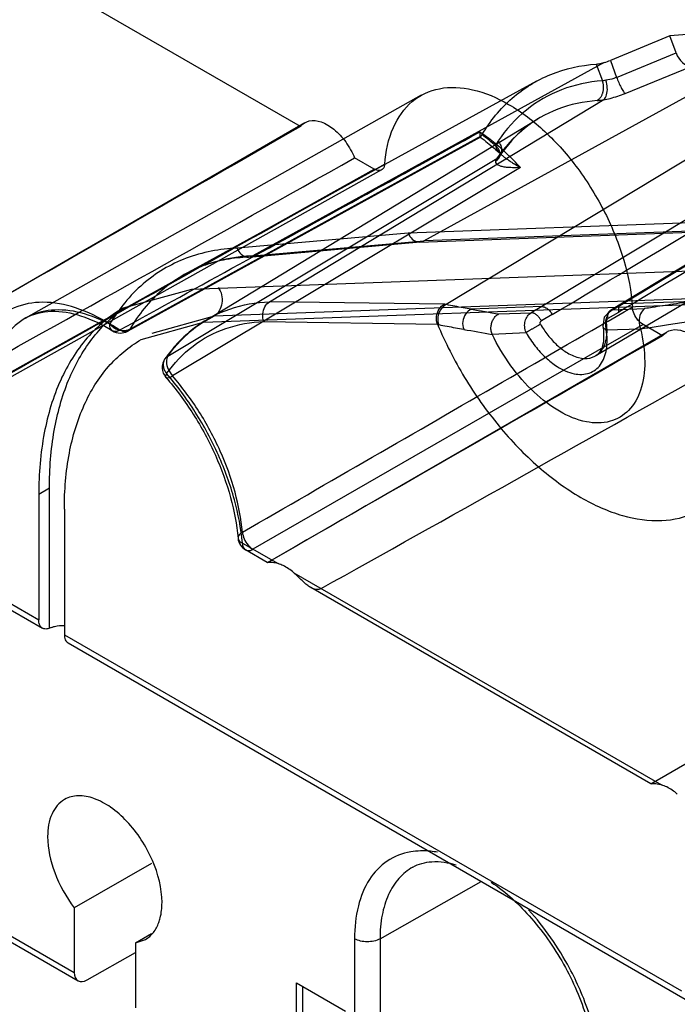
# Model space of a CAD drawing. Header units: millimetres. Extents: x 42 to 325, y 161 to 350.
# Tile 4 of 25: x 144 to 166, y 189 to 221. Entities that reach past the tile are written whole.
import ezdxf

# ---------------------------------------------------------------- set-up
doc = ezdxf.new("R2010")
doc.units = ezdxf.units.MM
doc.header["$LTSCALE"] = 33.284514
doc.layers.get('0').update_dxf_attribs({"linetype": 'CONTINUOUS'})

msp = doc.modelspace()

# ---------------------------------------------------------------- linework, layer by layer
at = {"color": 7}
for p, q in [((153.617, 217.905), (142.69, 224.213)), ((157.719, 214.114), (170.879, 221.355)), ((170.879, 221.355), (165.882, 220.913)), ((165.882, 220.913), (163.909, 220.104)), ((166.088, 220.349), (165.882, 220.913)), ((164.115, 219.54), (166.088, 220.349)), ((163.704, 220.031), (152.038, 213.611)), ((174.99, 219.971), (161.634, 211.93)), ((163.439, 219.979), (163.641, 219.424)), ((163.909, 220.104), (164.115, 219.54)), ((177.481, 220.044), (164.257, 212.008)), ((164.327, 212.029), (177.551, 220.064)), ((171.43, 219.84), (158.458, 211.995)), ((164.394, 219.005), (166.59, 219.905)), ((161.453, 219.41), (149.816, 213.02)), ((157.629, 218.943), (144.5, 211.549)), ((152.592, 212.089), (163.686, 218.799)), ((177.163, 218.426), (163.423, 210.296)), ((140.503, 210.378), (153.768, 218.036)), ((150.49, 211.484), (161.5, 218.158)), ((159.596, 217.554), (147.893, 211.115)), ((147.958, 211.178), (159.623, 217.601)), ((149.221, 210.287), (160.143, 216.849)), ((156.065, 216.491), (155.418, 216.865)), ((142.913, 209.148), (156.065, 216.492)), ((156.314, 216.466), (143.159, 209.122)), ((160.923, 216.549), (149.372, 209.633)), ((179.991, 215.209), (157.201, 214.369)), ((157.577, 214.074), (180.389, 214.909)), ((180.544, 214.95), (157.719, 214.114)), ((196.565, 214.209), (150.001, 212.503)), ((157.201, 214.369), (151.52, 213.867)), ((151.912, 213.572), (157.593, 214.075)), ((152.038, 213.611), (157.719, 214.114)), ((124.458, 213.353), (144.936, 201.53)), ((150.399, 211.408), (196.963, 213.114)), ((197.316, 213.318), (150.753, 211.612)), ((124.583, 213.078), (145.061, 201.256)), ((150.001, 212.503), (147.733, 211.874)), ((164.327, 212.029), (166.676, 212.115)), ((158.394, 212.012), (152.592, 212.089)), ((161.634, 211.93), (159.285, 211.844)), ((161.634, 211.93), (161.277, 211.726)), ((164.259, 212.009), (163.908, 211.805)), ((163.976, 211.825), (164.327, 212.029)), ((163.976, 211.825), (165.051, 211.864)), ((150.753, 211.612), (148.686, 211.039)), ((150.753, 211.612), (150.399, 211.408)), ((160.203, 211.687), (161.277, 211.726)), ((161.977, 211.668), (161.616, 211.46)), ((163.832, 211.541), (164.182, 211.746)), ((148.333, 210.835), (150.399, 211.408)), ((164.991, 211.339), (152.045, 203.875)), ((152.405, 211.432), (158.165, 211.349)), ((163.772, 211.164), (164.906, 211.196)), ((165.638, 210.964), (164.991, 211.338)), ((152.524, 203.438), (165.788, 211.096)), ((159.98, 211.015), (161.107, 211.066)), ((145.29, 205.899), (144.936, 205.694)), ((144.936, 205.694), (144.936, 201.53)), ((145.29, 201.251), (145.29, 205.899)), ((145.785, 205.205), (145.785, 201.04)), ((151.694, 204.082), (152.878, 203.399)), ((152.521, 203.435), (151.798, 203.853)), ((165.252, 196.09), (178.516, 203.748)), ((153.4, 203.097), (165.606, 196.051)), ((165.249, 196.087), (153.963, 202.603)), ((145.785, 201.04), (166.263, 189.218)), ((145.909, 200.766), (166.387, 188.943)), ((138.84, 194.027), (146.115, 189.827)), ((138.964, 193.753), (146.24, 189.552)), ((148.679, 193.445), (146.115, 191.976)), ((156.262, 190.946), (159.619, 192.85)), ((146.115, 191.976), (146.115, 189.827)), ((148.142, 190.806), (148.682, 191.126)), ((148.142, 190.806), (148.478, 190.924)), ((155.417, 190.948), (155.417, 184.457)), ((156.262, 190.946), (156.262, 184.454)), ((148.142, 190.806), (148.142, 188.657)), ((146.543, 189.58), (148.142, 190.486)), ((153.492, 189.487), (155.119, 188.548)), ((153.492, 186.221), (153.492, 189.487)), ((153.704, 186.343), (153.704, 189.365))]:
    msp.add_line(p, q, dxfattribs=at)
for points in [[(160.263, 216.998), (160.24, 217.019), (160.243, 216.939)], [(160.244, 216.94), (160.247, 216.951), (160.242, 216.943)], [(163.908, 211.805), (163.704, 211.578), (163.659, 211.267)]]:
    msp.add_lwpolyline(points, dxfattribs=at)
for centre, radius, start, end in [((155.003, 211.497), 7.698, 48.4328, 52.8996), ((233.781, 636.85), 431.483, 260.05854, 260.18179), ((224.937, 586.817), 381.38, 260.05042, 260.19402), ((147.646, 211.553), 0.5, 238.2508, 298.8386), ((149.533, 209.909), 0.5, 144.6098, 220.9227), ((152.048, 204.286), 0.5, 185.1064, 240.384), ((154.086, 185.426), 9.608, 23.0237, 23.4547)]:
    msp.add_arc(centre, radius, start, end, dxfattribs=at)
for centre, major_axis, ratio, start_param, end_param in [((166.438, 220.361), (-0.282, 0.42), 0.631832, 1.197574, 2.729842), ((163.797, 220.169), (0.469, 0.174), 0.201791, -1.845456, -1.405329), ((218.752, 253.823), (121.543, 68.942), 0.007557, 2.132078, 2.264377), ((218.752, 253.823), (121.543, 68.942), 0.007557, -2.255496, -2.123198), ((230.773, 246.883), (121.543, 68.942), 0.007557, 2.132078, 2.264377), ((230.773, 246.883), (121.543, 68.942), 0.007557, -2.255496, -2.123198), ((243.501, 239.535), (121.543, 68.942), 0.007557, 2.132078, 2.264377), ((146.543, 190.07), (0.304, 0.517), 0.582368, -3.922564, -2.351767)]:
    msp.add_ellipse(centre, major_axis=major_axis, ratio=ratio, start_param=start_param, end_param=end_param, dxfattribs=at)
for points, knots in [([(159.646, 217.637), (159.916, 218.084), (160.573, 218.897), (161.908, 219.723), (162.923, 219.943), (163.439, 219.979)], [0, 0, 0, 0, 0.339313, 0.664763, 1, 1, 1, 1]), ([(163.439, 219.979), (163.464, 219.981), (163.52, 219.988), (163.608, 220.006), (163.671, 220.022), (163.704, 220.031)], [0, 0, 0, 0, 0.2829, 0.621208, 1, 1, 1, 1]), ([(161.978, 211.666), (164.902, 213.414), (169.36, 216.078), (173.821, 218.739), (175.356, 219.654)], [0, 0, 0, 0, 0.655855, 1, 1, 1, 1]), ([(177.421, 219.73), (175.904, 218.814), (171.491, 216.152), (167.078, 213.49), (164.183, 211.744)], [0, 0, 0, 0, 0.343857, 1, 1, 1, 1]), ([(163.641, 219.424), (163.179, 219.39), (162.271, 219.201), (161.061, 218.503), (160.442, 217.811), (160.182, 217.428)], [0, 0, 0, 0, 0.336846, 0.663212, 1, 1, 1, 1]), ([(163.467, 218.767), (163.487, 218.78), (163.531, 218.813), (163.578, 218.867), (163.61, 218.919), (163.631, 218.96), (163.645, 218.995), (163.655, 219.024), (163.661, 219.045), (163.666, 219.067), (163.673, 219.098), (163.678, 219.137), (163.682, 219.186), (163.68, 219.255), (163.669, 219.336), (163.651, 219.397), (163.641, 219.424)], [0, 0, 0, 0, 0.098485, 0.224188, 0.287536, 0.350584, 0.412885, 0.443626, 0.474022, 0.504629, 0.536016, 0.60099, 0.66862, 0.738456, 0.882284, 1, 1, 1, 1]), ([(163.756, 219.442), (163.729, 219.437), (163.691, 219.43), (163.652, 219.425), (163.641, 219.424)], [0, 0, 0, 0, 0.697693, 1, 1, 1, 1]), ([(163.686, 218.799), (163.732, 218.839), (163.797, 218.972), (163.817, 219.198), (163.784, 219.361), (163.756, 219.442)], [0, 0, 0, 0, 0.271005, 0.620504, 1, 1, 1, 1]), ([(164.115, 219.54), (164.085, 219.527), (163.968, 219.484), (163.847, 219.453), (163.756, 219.442)], [0, 0, 0, 0, 0.260537, 1, 1, 1, 1]), ([(164.115, 219.54), (164.136, 219.482), (164.182, 219.368), (164.255, 219.211), (164.319, 219.099), (164.365, 219.035), (164.385, 219.012), (164.394, 219.005)], [0, 0, 0, 0, 0.30315, 0.6096, 0.853148, 0.940189, 1, 1, 1, 1]), ([(156.417, 216.661), (156.45, 217.077), (156.606, 217.848), (157.251, 218.794), (158.251, 219.259), (159.413, 219.183), (160.617, 218.658), (161.8, 217.748), (162.877, 216.521), (163.765, 215.073), (164.388, 213.52), (164.601, 212.439), (164.639, 211.915)], [0, 0, 0, 0, 0.090424, 0.166967, 0.238981, 0.318263, 0.411716, 0.519899, 0.63916, 0.763529, 0.886052, 1, 1, 1, 1]), ([(163.686, 218.799), (163.757, 218.81), (163.914, 218.844), (164.151, 218.912), (164.315, 218.972), (164.394, 219.005)], [0, 0, 0, 0, 0.293341, 0.650415, 1, 1, 1, 1]), ([(163.467, 218.767), (163.023, 218.735), (162.15, 218.553), (160.987, 217.882), (160.393, 217.217), (160.143, 216.849)], [0, 0, 0, 0, 0.336847, 0.663182, 1, 1, 1, 1]), ([(163.467, 218.767), (163.488, 218.769), (163.534, 218.773), (163.607, 218.784), (163.659, 218.794), (163.686, 218.799)], [0, 0, 0, 0, 0.29354, 0.627769, 1, 1, 1, 1]), ([(153.617, 217.905), (153.689, 217.997), (153.92, 218.142), (154.35, 218.077), (154.767, 217.815), (155.147, 217.399), (155.341, 217.052), (155.418, 216.865)], [0, 0, 0, 0, 0.145243, 0.307981, 0.511105, 0.748688, 1, 1, 1, 1]), ([(161.501, 218.158), (161.352, 218.067), (160.869, 217.728), (160.473, 217.283), (160.242, 216.943)], [0, 0, 0, 0, 0.297736, 1, 1, 1, 1]), ([(147.631, 211.155), (148.952, 211.882), (151.6, 213.339), (155.578, 215.529), (158.233, 216.991), (159.563, 217.723)], [0, 0, 0, 0, 0.332297, 0.66563, 1, 1, 1, 1]), ([(159.563, 217.723), (159.568, 217.692), (159.581, 217.641), (159.574, 217.588), (159.595, 217.532), (159.616, 217.583), (159.623, 217.601)], [0, 0, 0, 0, 0.406459, 0.647835, 0.749012, 1, 1, 1, 1]), ([(160.923, 216.549), (160.782, 216.703), (160.495, 216.994), (160.041, 217.388), (159.724, 217.621), (159.564, 217.727)], [0, 0, 0, 0, 0.34642, 0.68048, 1, 1, 1, 1]), ([(159.589, 217.554), (159.672, 217.493), (159.904, 217.316), (160.125, 217.125), (160.264, 216.997)], [0, 0, 0, 0, 0.35243, 1, 1, 1, 1]), ([(160.11, 217.256), (160.115, 217.278), (160.127, 217.319), (160.151, 217.376), (160.171, 217.412), (160.182, 217.428)], [0, 0, 0, 0, 0.350563, 0.682968, 1, 1, 1, 1]), ([(160.182, 217.428), (160.219, 217.382), (160.277, 217.279), (160.311, 217.108), (160.259, 216.951), (160.185, 216.875), (160.143, 216.849)], [0, 0, 0, 0, 0.269517, 0.532432, 0.774083, 1, 1, 1, 1]), ([(160.11, 217.256), (160.107, 217.241), (160.109, 217.205), (160.131, 217.151), (160.17, 217.094), (160.223, 217.034), (160.289, 216.972), (160.367, 216.908), (160.456, 216.842), (160.555, 216.773), (160.667, 216.701), (160.79, 216.625), (160.877, 216.575), (160.923, 216.549)], [0, 0, 0, 0, 0.042665, 0.094239, 0.156242, 0.22847, 0.309858, 0.400261, 0.499956, 0.609149, 0.728375, 0.858372, 1, 1, 1, 1]), ([(160.107, 216.764), (160.148, 216.788), (160.218, 216.854), (160.266, 216.996), (160.216, 217.143), (160.15, 217.222), (160.11, 217.256)], [0, 0, 0, 0, 0.241556, 0.477775, 0.729208, 1, 1, 1, 1]), ([(160.923, 216.549), (160.835, 216.542), (160.679, 216.537), (160.476, 216.548), (160.325, 216.571), (160.212, 216.609), (160.119, 216.662), (160.103, 216.734), (160.107, 216.764)], [0, 0, 0, 0, 0.29051, 0.507764, 0.668937, 0.786757, 0.900969, 1, 1, 1, 1]), ([(160.107, 216.764), (160.109, 216.772), (160.117, 216.802), (160.13, 216.83), (160.143, 216.849)], [0, 0, 0, 0, 0.266314, 1, 1, 1, 1]), ([(156.418, 216.661), (154.955, 215.843), (152.03, 214.209), (147.645, 211.758), (144.723, 210.126), (143.263, 209.31)], [0, 0, 0, 0, 0.333686, 0.667019, 1, 1, 1, 1]), ([(156.417, 216.661), (156.413, 216.606), (156.385, 216.496), (156.222, 216.42), (156.116, 216.462), (156.065, 216.491)], [0, 0, 0, 0, 0.345107, 0.637666, 1, 1, 1, 1]), ([(157.201, 214.369), (157.229, 214.295), (157.31, 214.162), (157.513, 214.053), (157.66, 214.081), (157.719, 214.114)], [0, 0, 0, 0, 0.366111, 0.690513, 1, 1, 1, 1]), ([(151.52, 213.867), (150.945, 213.845), (149.811, 213.636), (148.316, 212.744), (147.589, 211.845), (147.293, 211.349)], [0, 0, 0, 0, 0.336645, 0.661407, 1, 1, 1, 1]), ([(151.52, 213.867), (151.547, 213.792), (151.629, 213.659), (151.832, 213.55), (151.979, 213.579), (152.038, 213.611)], [0, 0, 0, 0, 0.366117, 0.690531, 1, 1, 1, 1]), ([(152.038, 213.611), (151.484, 213.591), (150.388, 213.39), (148.943, 212.529), (148.241, 211.661), (147.955, 211.182)], [0, 0, 0, 0, 0.336706, 0.661428, 1, 1, 1, 1]), ([(151.896, 213.571), (151.65, 213.562), (151.164, 213.511), (150.461, 213.328), (150.023, 213.134), (149.816, 213.02)], [0, 0, 0, 0, 0.340982, 0.672825, 1, 1, 1, 1]), ([(150.89, 212.569), (150.998, 212.424), (151.085, 212.05), (150.898, 211.696), (150.753, 211.612)], [0, 0, 0, 0, 0.519247, 1, 1, 1, 1]), ([(166.678, 212.117), (166.585, 212.102), (166.358, 212.067), (166.009, 212.013), (165.642, 211.956), (165.326, 211.907), (165.132, 211.877), (165.051, 211.864)], [0, 0, 0, 0, 0.172555, 0.41751, 0.642637, 0.850042, 1, 1, 1, 1]), ([(147.293, 211.349), (146.935, 211.57), (146.223, 211.922), (145.118, 212.136), (144.106, 211.961), (143.289, 211.378), (142.754, 210.461), (142.601, 209.741), (142.562, 209.354)], [0, 0, 0, 0, 0.196335, 0.366221, 0.516445, 0.661633, 0.818946, 1, 1, 1, 1]), ([(147.631, 211.151), (147.301, 211.355), (146.644, 211.679), (145.625, 211.878), (144.689, 211.716), (143.934, 211.176), (143.44, 210.33), (143.3, 209.666), (143.264, 209.31)], [0, 0, 0, 0, 0.195889, 0.365911, 0.516455, 0.661944, 0.819369, 1, 1, 1, 1]), ([(144.5, 211.549), (144.756, 211.693), (145.389, 211.844), (146.4, 211.654), (147.051, 211.333), (147.383, 211.128)], [0, 0, 0, 0, 0.290594, 0.613993, 1, 1, 1, 1]), ([(147.732, 211.875), (147.287, 211.617), (146.454, 210.917), (145.567, 209.467), (145.04, 207.68), (144.936, 206.379), (144.936, 205.694)], [0, 0, 0, 0, 0.217757, 0.45093, 0.710211, 1, 1, 1, 1]), ([(145.29, 205.899), (145.29, 206.54), (145.381, 207.763), (145.842, 209.457), (146.616, 210.862), (147.348, 211.582), (147.745, 211.861)], [0, 0, 0, 0, 0.287918, 0.547551, 0.782105, 1, 1, 1, 1]), ([(149.221, 210.287), (149.476, 210.647), (150.084, 211.293), (151.266, 211.923), (152.145, 212.073), (152.592, 212.089)], [0, 0, 0, 0, 0.334794, 0.660892, 1, 1, 1, 1]), ([(151.694, 204.443), (153.131, 205.272), (156.006, 206.932), (160.32, 209.423), (163.198, 211.084), (164.638, 211.915)], [0, 0, 0, 0, 0.332978, 0.666312, 1, 1, 1, 1]), ([(152.405, 211.432), (152.377, 211.512), (152.355, 211.685), (152.419, 211.925), (152.528, 212.051), (152.592, 212.089)], [0, 0, 0, 0, 0.350123, 0.692801, 1, 1, 1, 1]), ([(158.165, 211.349), (158.137, 211.429), (158.119, 211.604), (158.2, 211.849), (158.323, 211.973), (158.394, 212.012)], [0, 0, 0, 0, 0.337667, 0.678005, 1, 1, 1, 1]), ([(158.458, 211.995), (158.41, 211.971), (158.318, 211.895), (158.206, 211.742), (158.165, 211.538), (158.185, 211.397), (158.21, 211.332)], [0, 0, 0, 0, 0.208458, 0.459108, 0.726997, 1, 1, 1, 1]), ([(158.458, 211.995), (158.451, 211.997), (158.437, 212.001), (158.416, 212.007), (158.402, 212.01), (158.394, 212.012)], [0, 0, 0, 0, 0.328639, 0.659278, 1, 1, 1, 1]), ([(159.285, 211.844), (159.196, 211.859), (159.016, 211.89), (158.741, 211.942), (158.554, 211.977), (158.458, 211.995)], [0, 0, 0, 0, 0.32281, 0.651764, 1, 1, 1, 1]), ([(159.285, 211.844), (159.211, 211.807), (159.078, 211.687), (158.987, 211.437), (159.009, 211.257), (159.04, 211.176)], [0, 0, 0, 0, 0.323253, 0.66322, 1, 1, 1, 1]), ([(161.633, 211.93), (161.647, 211.93), (161.683, 211.928), (161.738, 211.909), (161.797, 211.875), (161.855, 211.827), (161.919, 211.759), (161.957, 211.702), (161.977, 211.667)], [0, 0, 0, 0, 0.09197, 0.234343, 0.382716, 0.545367, 0.733212, 1, 1, 1, 1]), ([(163.976, 211.825), (163.926, 211.796), (163.839, 211.711), (163.761, 211.545), (163.733, 211.356), (163.751, 211.227), (163.772, 211.164)], [0, 0, 0, 0, 0.234858, 0.477556, 0.732236, 1, 1, 1, 1]), ([(163.832, 211.541), (163.83, 211.553), (163.824, 211.591), (163.823, 211.642), (163.831, 211.69), (163.84, 211.72), (163.851, 211.746), (163.866, 211.768), (163.883, 211.787), (163.903, 211.803), (163.926, 211.815), (163.951, 211.822), (163.968, 211.824), (163.976, 211.825)], [0, 0, 0, 0, 0.099603, 0.317612, 0.413094, 0.499545, 0.57766, 0.648483, 0.716495, 0.785904, 0.857835, 0.933755, 1, 1, 1, 1]), ([(164.327, 212.029), (164.293, 212.027), (164.219, 211.997), (164.169, 211.88), (164.174, 211.793), (164.182, 211.746)], [0, 0, 0, 0, 0.2851, 0.599053, 1, 1, 1, 1]), ([(164.991, 211.338), (164.926, 211.375), (164.809, 211.484), (164.687, 211.683), (164.644, 211.839), (164.639, 211.915)], [0, 0, 0, 0, 0.320351, 0.670765, 1, 1, 1, 1]), ([(165.051, 211.864), (164.988, 211.824), (164.888, 211.687), (164.845, 211.443), (164.876, 211.273), (164.906, 211.196)], [0, 0, 0, 0, 0.306384, 0.655745, 1, 1, 1, 1]), ([(150.49, 211.484), (150.315, 211.377), (149.976, 211.138), (149.517, 210.705), (149.249, 210.374), (149.125, 210.199)], [0, 0, 0, 0, 0.325857, 0.657659, 1, 1, 1, 1]), ([(159.98, 211.015), (159.963, 211.056), (159.941, 211.142), (159.94, 211.275), (159.97, 211.404), (160.023, 211.522), (160.101, 211.621), (160.168, 211.669), (160.203, 211.687)], [0, 0, 0, 0, 0.171511, 0.344081, 0.514769, 0.682494, 0.846348, 1, 1, 1, 1]), ([(161.107, 211.066), (161.082, 211.128), (161.053, 211.257), (161.07, 211.447), (161.142, 211.614), (161.228, 211.697), (161.277, 211.726)], [0, 0, 0, 0, 0.27399, 0.528484, 0.767933, 1, 1, 1, 1]), ([(161.616, 211.46), (161.609, 211.472), (161.586, 211.511), (161.551, 211.56), (161.511, 211.605), (161.481, 211.634), (161.452, 211.658), (161.422, 211.679), (161.393, 211.696), (161.364, 211.71), (161.333, 211.72), (161.304, 211.725), (161.285, 211.726), (161.277, 211.726)], [0, 0, 0, 0, 0.090812, 0.302847, 0.401532, 0.493766, 0.57891, 0.656703, 0.730723, 0.803966, 0.875608, 0.945022, 1, 1, 1, 1]), ([(161.586, 211.345), (161.576, 211.362), (161.571, 211.393), (161.585, 211.435), (161.603, 211.453), (161.616, 211.46)], [0, 0, 0, 0, 0.456698, 0.65449, 1, 1, 1, 1]), ([(162.926, 205.596), (163.363, 205.344), (164.229, 204.951), (165.567, 204.748), (166.779, 205.023), (167.738, 205.783), (168.354, 206.93), (168.625, 208.361), (168.557, 210), (168.3, 211.129), (168.123, 211.709)], [0, 0, 0, 0, 0.134208, 0.250465, 0.354093, 0.45553, 0.566207, 0.693332, 0.838695, 1, 1, 1, 1]), ([(163.832, 211.541), (163.82, 211.535), (163.803, 211.519), (163.786, 211.492), (163.774, 211.463), (163.772, 211.439), (163.774, 211.425)], [0, 0, 0, 0, 0.301938, 0.487816, 0.692357, 1, 1, 1, 1]), ([(147.631, 211.151), (147.597, 211.131), (147.527, 211.101), (147.406, 211.101), (147.302, 211.196), (147.291, 211.295), (147.293, 211.349)], [0, 0, 0, 0, 0.232188, 0.449493, 0.677993, 1, 1, 1, 1]), ([(147.293, 211.349), (147.319, 211.318), (147.381, 211.26), (147.49, 211.191), (147.573, 211.16), (147.615, 211.15)], [0, 0, 0, 0, 0.316124, 0.659886, 1, 1, 1, 1]), ([(147.615, 211.15), (147.655, 211.14), (147.734, 211.128), (147.851, 211.138), (147.923, 211.164), (147.955, 211.182)], [0, 0, 0, 0, 0.353159, 0.687109, 1, 1, 1, 1]), ([(147.958, 211.178), (147.939, 211.147), (147.877, 211.093), (147.748, 211.09), (147.67, 211.129), (147.631, 211.155)], [0, 0, 0, 0, 0.300876, 0.61484, 1, 1, 1, 1]), ([(149.179, 209.705), (149.423, 210.05), (150.005, 210.668), (151.136, 211.272), (151.978, 211.416), (152.405, 211.432)], [0, 0, 0, 0, 0.334825, 0.660959, 1, 1, 1, 1]), ([(158.166, 211.349), (158.423, 210.739), (159.026, 209.557), (160.155, 207.958), (161.45, 206.606), (162.427, 205.884), (162.926, 205.596)], [0, 0, 0, 0, 0.26168, 0.522898, 0.772004, 1, 1, 1, 1]), ([(158.21, 211.332), (158.302, 211.315), (158.486, 211.279), (158.764, 211.229), (158.948, 211.194), (159.04, 211.176)], [0, 0, 0, 0, 0.333593, 0.666263, 1, 1, 1, 1]), ([(161.586, 211.345), (161.576, 211.339), (161.541, 211.319), (161.492, 211.29), (161.44, 211.26), (161.402, 211.238), (161.365, 211.217), (161.329, 211.196), (161.294, 211.176), (161.259, 211.155), (161.225, 211.135), (161.181, 211.11), (161.142, 211.087), (161.114, 211.07), (161.107, 211.066)], [0, 0, 0, 0, 0.062469, 0.223495, 0.305265, 0.385538, 0.462894, 0.536239, 0.60827, 0.681454, 0.754384, 0.825421, 0.954543, 1, 1, 1, 1]), ([(161.586, 211.345), (161.661, 211.217), (161.824, 210.976), (162.108, 210.664), (162.324, 210.493), (162.435, 210.423)], [0, 0, 0, 0, 0.351142, 0.688425, 1, 1, 1, 1]), ([(162.14, 209.943), (162.313, 209.833), (162.656, 209.671), (163.211, 209.668), (163.635, 209.995), (163.818, 210.541), (163.804, 210.946), (163.772, 211.164)], [0, 0, 0, 0, 0.221357, 0.401366, 0.568552, 0.762017, 1, 1, 1, 1]), ([(164.905, 211.196), (164.993, 210.835), (165.092, 210.15), (164.98, 209.196), (164.58, 208.454), (163.89, 208.046), (163.039, 208.062), (162.495, 208.295), (162.219, 208.454)], [0, 0, 0, 0, 0.210242, 0.388355, 0.535746, 0.670924, 0.81944, 1, 1, 1, 1]), ([(162.435, 210.423), (162.563, 210.342), (162.818, 210.218), (163.223, 210.185), (163.566, 210.362), (163.764, 210.711), (163.797, 210.985), (163.797, 211.133)], [0, 0, 0, 0, 0.228902, 0.419618, 0.5914, 0.777387, 1, 1, 1, 1]), ([(163.659, 211.268), (163.682, 211.116), (163.695, 210.845), (163.62, 210.5), (163.492, 210.337), (163.423, 210.296)], [0, 0, 0, 0, 0.441164, 0.768868, 1, 1, 1, 1]), ([(163.774, 211.425), (163.765, 211.42), (163.737, 211.402), (163.704, 211.375), (163.679, 211.344), (163.665, 211.319), (163.657, 211.292), (163.658, 211.257), (163.673, 211.228), (163.702, 211.198), (163.735, 211.178), (163.763, 211.167), (163.772, 211.164)], [0, 0, 0, 0, 0.087756, 0.27123, 0.347398, 0.414123, 0.499864, 0.577019, 0.690704, 0.75801, 0.920759, 1, 1, 1, 1]), ([(163.797, 211.133), (163.797, 211.164), (163.795, 211.229), (163.787, 211.326), (163.779, 211.392), (163.774, 211.425)], [0, 0, 0, 0, 0.323903, 0.657396, 1, 1, 1, 1]), ([(164.905, 211.196), (165.079, 211.218), (165.438, 211.268), (165.996, 211.361), (166.381, 211.421), (166.582, 211.453)], [0, 0, 0, 0, 0.311076, 0.640348, 1, 1, 1, 1]), ([(165.638, 210.964), (165.71, 211.057), (165.941, 211.202), (166.371, 211.137), (166.788, 210.875), (167.168, 210.459), (167.362, 210.112), (167.439, 209.925)], [0, 0, 0, 0, 0.145243, 0.307981, 0.511105, 0.748688, 1, 1, 1, 1]), ([(145.785, 205.205), (145.785, 205.828), (145.879, 207.013), (146.359, 208.642), (147.167, 209.963), (147.927, 210.601), (148.332, 210.835)], [0, 0, 0, 0, 0.289789, 0.54907, 0.782243, 1, 1, 1, 1]), ([(162.219, 208.454), (161.916, 208.629), (161.323, 209.087), (160.569, 209.96), (160.158, 210.649), (159.981, 211.015)], [0, 0, 0, 0, 0.304991, 0.645741, 1, 1, 1, 1]), ([(161.107, 211.066), (161.197, 210.91), (161.396, 210.617), (161.743, 210.237), (162.005, 210.029), (162.14, 209.943)], [0, 0, 0, 0, 0.351113, 0.688439, 1, 1, 1, 1]), ([(149.221, 210.287), (149.193, 210.271), (149.14, 210.227), (149.084, 210.137), (149.069, 210.066), (149.066, 210.029)], [0, 0, 0, 0, 0.314392, 0.648704, 1, 1, 1, 1]), ([(149.221, 210.287), (149.182, 210.234), (149.156, 210.075), (149.221, 209.846), (149.313, 209.699), (149.372, 209.633)], [0, 0, 0, 0, 0.279112, 0.62766, 1, 1, 1, 1]), ([(149.066, 210.029), (149.064, 209.993), (149.07, 209.917), (149.109, 209.806), (149.153, 209.738), (149.179, 209.705)], [0, 0, 0, 0, 0.310533, 0.64636, 1, 1, 1, 1]), ([(149.179, 209.705), (149.16, 209.673), (149.111, 209.592), (149.259, 209.551), (149.323, 209.606), (149.372, 209.633)], [0, 0, 0, 0, 0.318304, 0.529548, 1, 1, 1, 1]), ([(149.155, 209.582), (149.488, 209.198), (150.099, 208.37), (150.823, 207.026), (151.328, 205.639), (151.509, 204.696), (151.55, 204.242)], [0, 0, 0, 0, 0.256883, 0.517588, 0.769216, 1, 1, 1, 1]), ([(151.694, 204.082), (151.651, 204.568), (151.459, 205.567), (150.926, 207.028), (150.168, 208.437), (149.528, 209.303), (149.179, 209.705)], [0, 0, 0, 0, 0.23411, 0.485444, 0.744301, 1, 1, 1, 1]), ([(151.693, 204.443), (151.653, 204.891), (151.476, 205.814), (150.984, 207.163), (150.284, 208.463), (149.694, 209.262), (149.372, 209.633)], [0, 0, 0, 0, 0.234132, 0.485445, 0.74428, 1, 1, 1, 1]), ([(151.693, 204.443), (151.643, 204.413), (151.551, 204.348), (151.546, 204.164), (151.645, 204.105), (151.697, 204.084)], [0, 0, 0, 0, 0.370534, 0.646226, 1, 1, 1, 1]), ([(151.694, 204.443), (151.701, 204.366), (151.745, 204.211), (151.867, 204.015), (151.983, 203.911), (152.045, 203.875)], [0, 0, 0, 0, 0.337284, 0.686759, 1, 1, 1, 1]), ([(151.694, 204.082), (151.694, 204.024), (151.711, 203.906), (151.874, 203.801), (151.991, 203.846), (152.045, 203.876)], [0, 0, 0, 0, 0.342578, 0.639179, 1, 1, 1, 1]), ([(152.878, 203.399), (152.817, 203.416), (152.702, 203.434), (152.612, 203.444), (152.497, 203.429), (152.604, 203.474), (152.635, 203.495), (152.671, 203.515)], [0, 0, 0, 0, 0.358518, 0.591867, 0.680197, 0.769268, 1, 1, 1, 1]), ([(153.4, 203.097), (153.345, 203.145), (153.234, 203.232), (153.058, 203.334), (152.937, 203.382), (152.878, 203.399)], [0, 0, 0, 0, 0.360249, 0.694345, 1, 1, 1, 1]), ([(154.308, 202.57), (154.283, 202.556), (154.225, 202.535), (154.129, 202.535), (154.024, 202.567), (153.913, 202.63), (153.797, 202.722), (153.674, 202.836), (153.543, 202.966), (153.45, 203.054), (153.4, 203.097)], [0, 0, 0, 0, 0.077798, 0.160574, 0.256021, 0.369378, 0.503357, 0.654939, 0.821482, 1, 1, 1, 1]), ([(144.982, 201.335), (144.974, 201.348), (144.946, 201.41), (144.936, 201.478), (144.936, 201.53)], [0, 0, 0, 0, 0.22748, 1, 1, 1, 1]), ([(145.367, 201.282), (145.398, 201.295), (145.534, 201.34), (145.681, 201.351), (145.79, 201.343)], [0, 0, 0, 0, 0.235839, 1, 1, 1, 1]), ([(145.29, 201.251), (145.274, 201.245), (145.216, 201.227), (145.151, 201.224), (145.108, 201.236)], [0, 0, 0, 0, 0.274543, 1, 1, 1, 1]), ([(145.785, 201.04), (145.785, 200.983), (145.799, 200.877), (145.869, 200.789), (145.909, 200.766)], [0, 0, 0, 0, 0.550486, 1, 1, 1, 1]), ([(165.606, 196.051), (165.545, 196.068), (165.43, 196.085), (165.34, 196.096), (165.225, 196.081), (165.332, 196.126), (165.363, 196.146), (165.399, 196.167)], [0, 0, 0, 0, 0.358518, 0.591867, 0.680197, 0.769268, 1, 1, 1, 1]), ([(166.128, 195.749), (166.073, 195.797), (165.962, 195.883), (165.786, 195.986), (165.665, 196.034), (165.606, 196.051)], [0, 0, 0, 0, 0.360249, 0.694345, 1, 1, 1, 1]), ([(145.795, 195.571), (145.612, 195.468), (145.294, 195.076), (145.231, 194.596), (145.231, 194.338)], [0, 0, 0, 0, 0.448982, 1, 1, 1, 1]), ([(149.026, 192.147), (149.026, 192.625), (148.764, 193.616), (148.084, 194.669), (147.36, 195.314), (146.808, 195.618), (146.267, 195.73), (145.93, 195.647), (145.795, 195.571)], [0, 0, 0, 0, 0.26962, 0.560833, 0.695026, 0.812871, 0.912786, 1, 1, 1, 1]), ([(145.231, 194.338), (145.231, 193.933), (145.424, 193.083), (145.844, 192.33), (146.115, 191.976)], [0, 0, 0, 0, 0.476428, 1, 1, 1, 1]), ([(157.279, 193.83), (157.005, 193.783), (156.462, 193.574), (155.845, 192.914), (155.485, 192), (155.417, 191.313), (155.417, 190.948)], [0, 0, 0, 0, 0.223488, 0.451134, 0.706197, 1, 1, 1, 1]), ([(158.169, 193.818), (158.092, 193.832), (157.798, 193.873), (157.495, 193.868), (157.279, 193.83)], [0, 0, 0, 0, 0.262443, 1, 1, 1, 1]), ([(157.35, 193.325), (157.54, 193.432), (158.035, 193.561), (158.532, 193.477), (158.794, 193.399)], [0, 0, 0, 0, 0.443465, 1, 1, 1, 1]), ([(157.35, 193.325), (157.177, 193.228), (156.853, 192.96), (156.507, 192.402), (156.302, 191.712), (156.262, 191.21), (156.262, 190.946)], [0, 0, 0, 0, 0.217781, 0.450749, 0.710219, 1, 1, 1, 1]), ([(159.951, 192.828), (160.448, 192.491), (161.38, 191.62), (162.468, 190.034), (163.202, 188.281), (163.413, 187.052), (163.413, 186.475)], [0, 0, 0, 0, 0.241281, 0.506241, 0.767943, 1, 1, 1, 1]), ([(148.92, 191.487), (148.938, 191.536), (149.003, 191.75), (149.026, 191.976), (149.026, 192.147)], [0, 0, 0, 0, 0.233317, 1, 1, 1, 1]), ([(162.899, 189.25), (162.794, 189.494), (162.333, 190.444), (161.723, 191.324), (161.192, 191.909)], [0, 0, 0, 0, 0.251591, 1, 1, 1, 1]), ([(148.478, 190.924), (148.578, 190.983), (148.763, 191.149), (148.876, 191.368), (148.92, 191.487)], [0, 0, 0, 0, 0.478588, 1, 1, 1, 1]), ([(156.262, 190.946), (156.136, 190.874), (155.839, 190.818), (155.542, 190.875), (155.417, 190.948)], [0, 0, 0, 0, 0.500489, 1, 1, 1, 1]), ([(163.567, 186.725), (163.55, 186.924), (163.438, 187.767), (163.182, 188.587), (162.928, 189.183)], [0, 0, 0, 0, 0.236004, 1, 1, 1, 1])]:
    msp.add_open_spline(points, degree=3, knots=knots, dxfattribs=at)
for points in [[(159.626, 217.598), (159.629, 217.606), (159.633, 217.615), (159.638, 217.623)], [(158.165, 211.349), (158.175, 211.344), (158.186, 211.343), (158.195, 211.339)], [(145.061, 201.256), (145.028, 201.274), (145.001, 201.303), (144.982, 201.335)], [(145.108, 201.236), (145.092, 201.24), (145.076, 201.247), (145.061, 201.256)], [(145.367, 201.282), (145.341, 201.272), (145.316, 201.261), (145.29, 201.251)]]:
    msp.add_open_spline(points, degree=3, dxfattribs=at)

doc.saveas('drawing.dxf')
